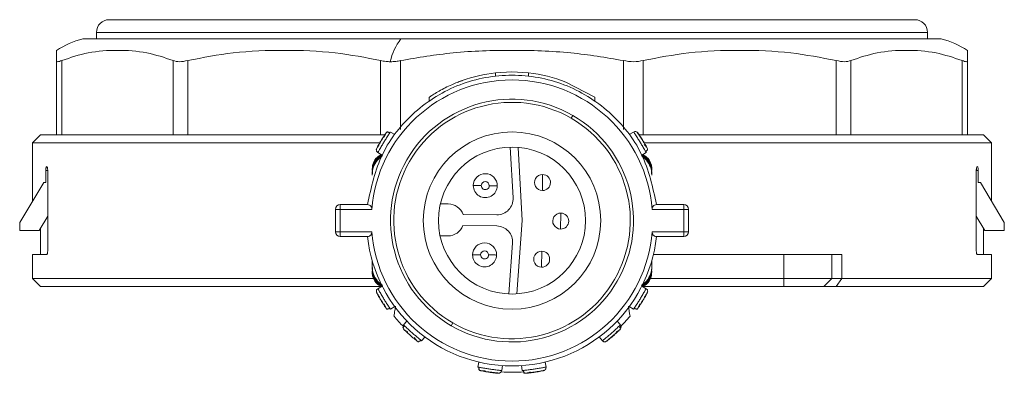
# Model space of a CAD drawing. Header units: millimetres. Extents: x -456 to 1926, y -70 to 431.
# Tile 1 of 44: x -456 to -395, y 155 to 177. Entities that reach past the tile are written whole.
import ezdxf

# ---------------------------------------------------------------- set-up
doc = ezdxf.new("R2010")
doc.units = ezdxf.units.MM
doc.linetypes.add('SLD-Solid', pattern=[0])

msp = doc.modelspace()

# ---------------------------------------------------------------- linework, layer by layer
at = {"color": 7, "linetype": 'SLD-Solid', "lineweight": 18}
for p, q in [((-450.666, 177.16), (-400.266, 177.16)), ((-451.466, 176.36), (-399.466, 176.36)), ((-451.466, 175.96), (-451.466, 176.36)), ((-399.466, 175.96), (-399.466, 176.36)), ((-452.315, 175.96), (-432.415, 175.96)), ((-432.415, 175.96), (-398.618, 175.96)), ((-453.966, 169.96), (-453.966, 174.6)), ((-453.632, 169.96), (-453.632, 174.6)), ((-446.665, 169.96), (-446.665, 174.6)), ((-445.75, 169.96), (-445.75, 174.6)), ((-433.683, 169.96), (-433.683, 174.6)), ((-432.433, 170.283), (-432.433, 174.6)), ((-418.5, 170.283), (-418.5, 174.6)), ((-417.25, 169.96), (-417.25, 174.6)), ((-405.183, 169.96), (-405.183, 174.6)), ((-404.268, 169.96), (-404.268, 174.6)), ((-397.301, 169.96), (-397.301, 174.6)), ((-396.966, 169.96), (-396.966, 174.6)), ((-426.502, 173.827), (-425.467, 173.885)), ((-426.502, 173.626), (-426.502, 173.827)), ((-425.467, 173.885), (-424.432, 173.827)), ((-424.432, 173.626), (-424.432, 173.827)), ((-422.092, 173.251), (-420.292, 172.312)), ((-430.651, 172.064), (-430.651, 172.306)), ((-420.292, 172.07), (-420.292, 172.312)), ((-421.666, 171.167), (-421.766, 170.993)), ((-432.807, 169.963), (-433.076, 170.127)), ((-417.857, 170.127), (-418.126, 169.963)), ((-417.647, 170.126), (-417.649, 170.128)), ((-454.966, 169.96), (-455.466, 169.46)), ((-455.466, 169.46), (-433.723, 169.46)), ((-455.466, 168.16), (-455.466, 169.46)), ((-433.449, 169.96), (-454.966, 169.96)), ((-395.966, 169.96), (-417.522, 169.96)), ((-417.168, 169.46), (-395.466, 169.46)), ((-395.966, 169.96), (-395.466, 169.46)), ((-395.466, 168.16), (-395.466, 169.46)), ((-433.953, 169.036), (-433.954, 169.034)), ((-433.859, 168.848), (-433.591, 168.684)), ((-425.401, 165.999), (-425.574, 169.184)), ((-425.073, 169.168), (-424.822, 164.578)), ((-417.342, 168.684), (-417.073, 168.848)), ((-433.575, 168.654), (-433.888, 168.369)), ((-417.049, 168.375), (-417.358, 168.654)), ((-455.466, 168.16), (-455.466, 165.793)), ((-454.638, 167.71), (-454.638, 166.96)), ((-454.514, 167.71), (-454.638, 167.71)), ((-454.514, 162.71), (-454.514, 167.71)), ((-434.216, 167.799), (-434.216, 167.725)), ((-434.216, 167.615), (-434.216, 167.541)), ((-416.716, 167.799), (-416.716, 167.725)), ((-416.716, 167.615), (-416.716, 167.541)), ((-396.419, 162.71), (-396.419, 167.71)), ((-396.295, 167.71), (-396.419, 167.71)), ((-396.295, 167.71), (-396.295, 166.96)), ((-395.466, 165.793), (-395.466, 168.16)), ((-454.766, 166.96), (-456.266, 164.46)), ((-454.638, 166.96), (-454.766, 166.96)), ((-434.216, 167.43), (-434.216, 167.541)), ((-423.564, 166.465), (-423.554, 167.465)), ((-416.716, 167.541), (-416.716, 167.43)), ((-396.166, 166.96), (-396.295, 166.96)), ((-394.666, 164.46), (-396.166, 166.96)), ((-436.511, 165.285), (-436.211, 165.285)), ((-436.511, 165.285), (-436.511, 163.885)), ((-436.211, 165.285), (-436.211, 165.585)), ((-436.211, 165.585), (-434.511, 165.585)), ((-436.211, 165.285), (-434.239, 165.285)), ((-436.211, 165.285), (-436.211, 163.885)), ((-429.946, 165.632), (-429.456, 165.627)), ((-416.694, 165.285), (-414.722, 165.285)), ((-416.422, 165.585), (-414.722, 165.585)), ((-414.722, 165.585), (-414.722, 165.285)), ((-414.722, 163.885), (-414.722, 165.285)), ((-414.722, 165.285), (-414.422, 165.285)), ((-414.422, 163.885), (-414.422, 165.285)), ((-455.05, 163.96), (-454.514, 164.854)), ((-428.526, 164.967), (-426.41, 164.945)), ((-424.822, 164.578), (-425.169, 159.994)), ((-422.422, 164.053), (-422.411, 165.053)), ((-396.419, 164.854), (-395.882, 163.96)), ((-456.266, 163.96), (-456.266, 164.46)), ((-455.05, 163.96), (-456.266, 163.96)), ((-454.966, 164.1), (-454.966, 162.46)), ((-436.211, 163.885), (-436.511, 163.885)), ((-436.211, 163.585), (-436.211, 163.885)), ((-434.239, 163.885), (-436.211, 163.885)), ((-426.417, 164.245), (-428.533, 164.267)), ((-414.722, 163.885), (-416.694, 163.885)), ((-414.722, 163.885), (-414.722, 163.585)), ((-414.422, 163.885), (-414.722, 163.885)), ((-395.966, 162.46), (-395.966, 164.1)), ((-394.666, 163.96), (-395.882, 163.96)), ((-394.666, 163.96), (-394.666, 164.46)), ((-434.511, 163.585), (-436.211, 163.585)), ((-429.477, 163.627), (-429.967, 163.632)), ((-414.722, 163.585), (-416.422, 163.585)), ((-425.671, 159.989), (-425.43, 163.169)), ((-423.615, 161.665), (-423.604, 162.665)), ((-455.466, 162.46), (-455.466, 160.96)), ((-455.466, 162.46), (-454.577, 162.46)), ((-434.216, 161.74), (-434.216, 162.085)), ((-416.716, 161.74), (-416.716, 162.085)), ((-416.716, 162.085), (-416.716, 161.629)), ((-408.466, 162.46), (-416.618, 162.46)), ((-408.466, 160.96), (-408.466, 162.46)), ((-408.466, 162.46), (-405.466, 162.46)), ((-405.466, 160.96), (-405.466, 162.46)), ((-405.466, 162.46), (-404.841, 162.46)), ((-404.841, 160.96), (-404.841, 162.46)), ((-396.356, 162.46), (-395.466, 162.46)), ((-395.466, 160.96), (-395.466, 162.46)), ((-434.216, 161.629), (-434.216, 161.74)), ((-434.216, 161.555), (-434.216, 161.629)), ((-434.216, 161.37), (-434.216, 161.444)), ((-416.716, 161.555), (-416.716, 161.629)), ((-416.716, 161.37), (-416.716, 161.444)), ((-455.466, 160.96), (-454.966, 160.46)), ((-434.155, 160.96), (-455.466, 160.96)), ((-433.884, 160.794), (-433.575, 160.516)), ((-417.358, 160.515), (-417.045, 160.8)), ((-408.466, 160.96), (-416.801, 160.96)), ((-408.466, 160.46), (-408.466, 160.96)), ((-405.466, 160.96), (-408.466, 160.96)), ((-405.966, 160.46), (-405.466, 160.96)), ((-405.185, 160.46), (-404.841, 160.96)), ((-395.466, 160.96), (-404.841, 160.96)), ((-395.966, 160.46), (-395.466, 160.96)), ((-433.68, 160.46), (-454.966, 160.46)), ((-433.591, 160.486), (-433.859, 160.321)), ((-417.073, 160.321), (-417.342, 160.486)), ((-408.466, 160.46), (-417.276, 160.46)), ((-405.966, 160.46), (-408.466, 160.46)), ((-395.966, 160.46), (-405.185, 160.46)), ((-416.98, 160.133), (-416.979, 160.135)), ((-433.076, 159.042), (-432.807, 159.207)), ((-418.126, 159.207), (-417.857, 159.042)), ((-432.037, 158.288), (-432.245, 158.053)), ((-429.266, 158.003), (-429.166, 158.176)), ((-418.687, 158.054), (-418.895, 158.289)), ((-431.122, 157.059), (-430.913, 157.295)), ((-420.019, 157.296), (-419.81, 157.06)), ((-431.396, 157.035), (-431.329, 157.001)), ((-427.549, 155.726), (-427.595, 155.415)), ((-426.112, 155.193), (-426.065, 155.505)), ((-424.868, 155.505), (-424.821, 155.193)), ((-423.338, 155.415), (-423.384, 155.726)), ((-426.248, 155.033), (-426.246, 155.033)), ((-423.421, 155.222), (-423.419, 155.223))]:
    msp.add_line(p, q, dxfattribs=at)
at = {"color": 7, "linetype": 'SLD-Solid', "lineweight": 18, "flags": 128}
for points in [[(-427.387, 166.772), (-427.484, 166.773), (-427.578, 166.774), (-427.664, 166.775), (-427.74, 166.776), (-427.802, 166.777), (-427.849, 166.777), (-427.877, 166.777), (-427.887, 166.777)], [(-426.887, 166.767), (-426.789, 166.766), (-426.695, 166.765), (-426.609, 166.764), (-426.533, 166.763), (-426.471, 166.763), (-426.425, 166.762), (-426.396, 166.762), (-426.387, 166.762)], [(-427.432, 162.438), (-427.53, 162.439), (-427.624, 162.44), (-427.71, 162.441), (-427.786, 162.442), (-427.848, 162.443), (-427.894, 162.443), (-427.923, 162.443), (-427.932, 162.444)], [(-426.932, 162.433), (-426.835, 162.432), (-426.741, 162.431), (-426.654, 162.43), (-426.579, 162.429), (-426.517, 162.429), (-426.47, 162.428), (-426.442, 162.428), (-426.432, 162.428)], [(-404.841, 160.96), (-404.982, 160.96), (-405.106, 160.96), (-405.214, 160.96), (-405.304, 160.96), (-405.374, 160.96), (-405.425, 160.96), (-405.456, 160.96), (-405.466, 160.96)], [(-405.185, 160.46), (-405.36, 160.46), (-405.516, 160.46), (-405.651, 160.46), (-405.763, 160.46), (-405.851, 160.46), (-405.915, 160.46), (-405.954, 160.46), (-405.966, 160.46)]]:
    msp.add_lwpolyline(points, dxfattribs=at)
at = {"color": 7, "linetype": 'SLD-Solid', "lineweight": 18}
for radius in [5.55, 4.6]:
    msp.add_circle((-425.466, 164.585), radius, dxfattribs=at)
for centre, radius, start, end in [((-450.666, 176.36), 0.8, 90, 180), ((-400.266, 176.36), 0.8, 0, 90), ((-450.757, 170.144), 6.021, 104.99279, 122.19909), ((-429.654, 173.807), 3.501, 142.05821, 168.11755), ((-400.176, 170.144), 6.021, 57.77715, 75.00721), ((-425.466, 164.585), 9.3, 96.39201, 109.56516), ((-425.466, 164.585), 9.3, 68.72386, 83.6126), ((-425.466, 164.585), 8.8, 4.56248, 175.43752), ((-425.466, 164.585), 7.6, 60, 240), ((-425.466, 164.585), 7.4, 60, 240), ((-425.466, 164.585), 7.6, 240, 60), ((-425.466, 164.585), 7.4, 240, 60), ((-427.137, 166.77), 0.75, 359.3969, 179.3969), ((-427.137, 166.77), 0.25, 359.3969, 179.3969), ((-423.559, 166.965), 0.5, 89.3969, 269.3969), ((-423.559, 166.965), 0.5, 269.3969, 89.3969), ((-427.137, 166.77), 0.75, 179.3969, 359.3969), ((-427.137, 166.77), 0.25, 179.3969, 359.3969), ((-426.399, 165.945), 1, 269.3969, 3.12517), ((-436.211, 165.285), 0.3, 90, 180), ((-429.466, 164.627), 1, 19.88422, 89.3969), ((-414.722, 165.285), 0.3, 0, 90), ((-422.417, 164.553), 0.5, 89.3969, 269.3969), ((-422.417, 164.553), 0.5, 269.3969, 89.3969), ((-436.211, 163.885), 0.3, 180, 270), ((-425.466, 164.585), 8.8, 184.56251, 355.43749), ((-429.466, 164.627), 1, 269.3969, 338.90959), ((-426.428, 163.245), 1, 355.66864, 89.3969), ((-414.722, 163.885), 0.3, 270, 0), ((-425.466, 164.585), 9.1, 186.30905, 353.69095), ((-427.182, 162.436), 0.75, 359.3969, 179.3969), ((-427.182, 162.436), 0.25, 359.3969, 179.3969), ((-423.61, 162.165), 0.5, 89.3969, 269.3969), ((-423.61, 162.165), 0.5, 269.3969, 89.3969), ((-427.182, 162.436), 0.75, 179.3969, 359.3969), ((-427.182, 162.436), 0.25, 179.3969, 359.3969), ((-425.466, 164.585), 9.5, 219.00163, 224.3131), ((-425.466, 164.585), 9.5, 315.05279, 320.99837), ((-425.466, 164.585), 9.5, 265.98185, 274.544)]:
    msp.add_arc(centre, radius, start, end, dxfattribs=at)
for points, knots in [([(-453.966, 174.6), (-453.966, 174.778), (-453.966, 175.154), (-453.966, 175.291), (-453.966, 175.238), (-453.966, 175.238)], [0, 0, 0, 0, 0.472383, 0.999103, 1, 1, 1, 1]), ([(-446.665, 174.6), (-447.21, 174.784), (-448.362, 175.174), (-450.147, 175.272), (-451.933, 175.174), (-453.086, 174.785), (-453.632, 174.6)], [0, 0, 0, 0, 0.236422, 0.499664, 0.763434, 1, 1, 1, 1]), ([(-433.683, 174.6), (-434.627, 174.784), (-436.622, 175.174), (-439.714, 175.272), (-442.807, 175.174), (-444.805, 174.785), (-445.75, 174.6)], [0, 0, 0, 0, 0.236407, 0.499638, 0.763417, 1, 1, 1, 1]), ([(-418.5, 174.6), (-419.591, 174.785), (-421.896, 175.174), (-425.467, 175.272), (-429.038, 175.174), (-431.342, 174.785), (-432.433, 174.6)], [0, 0, 0, 0, 0.236595, 0.500157, 0.763328, 1, 1, 1, 1]), ([(-405.183, 174.6), (-406.127, 174.784), (-408.123, 175.174), (-411.216, 175.272), (-414.309, 175.174), (-416.306, 174.784), (-417.25, 174.6)], [0, 0, 0, 0, 0.236426, 0.49999, 0.763559, 1, 1, 1, 1]), ([(-397.301, 174.6), (-397.846, 174.784), (-398.999, 175.174), (-400.784, 175.272), (-402.57, 175.174), (-403.723, 174.784), (-404.268, 174.6)], [0, 0, 0, 0, 0.236379, 0.499917, 0.763509, 1, 1, 1, 1]), ([(-396.966, 175.238), (-396.966, 175.218), (-396.966, 175.181), (-396.966, 174.787), (-396.966, 174.6)], [0, 0, 0, 0, 0.526629, 1, 1, 1, 1]), ([(-433.683, 174.6), (-433.574, 174.577), (-433.382, 174.536), (-433.171, 174.531), (-433.08, 174.528)], [0, 0, 0, 0, 0.570321, 1, 1, 1, 1]), ([(-433.08, 174.528), (-432.962, 174.532), (-432.747, 174.539), (-432.531, 174.581), (-432.433, 174.6)], [0, 0, 0, 0, 0.5494201, 1, 1, 1, 1]), ([(-430.651, 172.306), (-430.647, 172.308), (-430.639, 172.314), (-430.554, 172.37), (-430.362, 172.494), (-430.032, 172.691), (-429.641, 172.899), (-429.238, 173.089), (-428.94, 173.213), (-428.759, 173.283), (-428.659, 173.32), (-428.593, 173.344), (-428.585, 173.346), (-428.581, 173.348)], [0, 0, 0, 0, 0.060058, 0.121373, 0.242824, 0.369606, 0.499838, 0.629592, 0.754948, 0.816741, 0.877799, 0.939002, 1, 1, 1, 1]), ([(-433.931, 169.113), (-433.927, 169.121), (-433.919, 169.136), (-433.857, 169.25), (-433.765, 169.412), (-433.653, 169.601), (-433.535, 169.788), (-433.433, 169.943), (-433.359, 170.05), (-433.349, 170.064), (-433.344, 170.071)], [0, 0, 0, 0, 0.123327, 0.248039, 0.373729, 0.500052, 0.626334, 0.751958, 0.876621, 1, 1, 1, 1]), ([(-433.859, 168.848), (-433.856, 168.856), (-433.849, 168.867), (-433.806, 168.944), (-433.754, 169.036), (-433.686, 169.153), (-433.596, 169.306), (-433.482, 169.497), (-433.364, 169.685), (-433.268, 169.835), (-433.195, 169.948), (-433.139, 170.032), (-433.118, 170.065), (-433.109, 170.077)], [0, 0, 0, 0, 0.123193, 0.19963, 0.285796, 0.371935, 0.448355, 0.571553, 0.694747, 0.771169, 0.857312, 0.943534, 1, 1, 1, 1]), ([(-433.37, 170.034), (-433.372, 170.03), (-433.378, 170.02), (-433.397, 169.973), (-433.423, 169.901), (-433.446, 169.833), (-433.458, 169.798)], [0, 0, 0, 0, 0.227906, 0.471042, 0.728935, 1, 1, 1, 1]), ([(-433.344, 170.071), (-433.328, 170.092), (-433.307, 170.119), (-433.275, 170.131), (-433.267, 170.134)], [0, 0, 0, 0, 0.744589, 1, 1, 1, 1]), ([(-433.235, 170.118), (-433.237, 170.126), (-433.241, 170.145), (-433.258, 170.14), (-433.268, 170.136)], [0, 0, 0, 0, 0.443444, 1, 1, 1, 1]), ([(-433.098, 170.073), (-433.108, 170.08), (-433.13, 170.093), (-433.167, 170.106), (-433.206, 170.113), (-433.233, 170.111), (-433.247, 170.11)], [0, 0, 0, 0, 0.232664, 0.479578, 0.736996, 1, 1, 1, 1]), ([(-433.109, 170.077), (-433.106, 170.082), (-433.082, 170.119), (-433.078, 170.123), (-433.076, 170.127)], [0, 0, 0, 0, 0.139679, 1, 1, 1, 1]), ([(-417.857, 170.127), (-417.853, 170.121), (-417.845, 170.11), (-417.796, 170.037), (-417.738, 169.949), (-417.665, 169.835), (-417.569, 169.685), (-417.451, 169.497), (-417.337, 169.306), (-417.246, 169.153), (-417.179, 169.036), (-417.129, 168.948), (-417.11, 168.915), (-417.103, 168.901)], [0, 0, 0, 0, 0.123193, 0.19963, 0.285796, 0.371935, 0.448355, 0.571553, 0.694747, 0.771169, 0.857312, 0.943534, 1, 1, 1, 1]), ([(-417.377, 169.724), (-417.393, 169.75), (-417.441, 169.826), (-417.516, 169.938), (-417.589, 170.044), (-417.638, 170.114), (-417.645, 170.123), (-417.649, 170.128)], [0, 0, 0, 0, 0.108658, 0.332006, 0.554933, 0.777468, 1, 1, 1, 1]), ([(-417.589, 170.071), (-417.584, 170.064), (-417.574, 170.05), (-417.5, 169.943), (-417.398, 169.788), (-417.28, 169.601), (-417.167, 169.412), (-417.076, 169.25), (-417.014, 169.136), (-417.006, 169.121), (-417.002, 169.113)], [0, 0, 0, 0, 0.123327, 0.248039, 0.373729, 0.500052, 0.626334, 0.751958, 0.876621, 1, 1, 1, 1]), ([(-433.719, 169.459), (-433.734, 169.434), (-433.78, 169.356), (-433.845, 169.239), (-433.907, 169.126), (-433.947, 169.05), (-433.952, 169.039), (-433.954, 169.034)], [0, 0, 0, 0, 0.108658, 0.332006, 0.554933, 0.777468, 1, 1, 1, 1]), ([(-433.397, 169.97), (-433.423, 169.93), (-433.477, 169.851), (-433.573, 169.7), (-433.657, 169.564), (-433.703, 169.486), (-433.719, 169.459)], [0, 0, 0, 0, 0.283378, 0.567938, 0.853248, 1, 1, 1, 1]), ([(-417.068, 169.206), (-417.091, 169.248), (-417.138, 169.331), (-417.228, 169.486), (-417.311, 169.622), (-417.36, 169.698), (-417.377, 169.724)], [0, 0, 0, 0, 0.283378, 0.567938, 0.853248, 1, 1, 1, 1]), ([(-417.023, 169.153), (-417.026, 169.157), (-417.032, 169.167), (-417.066, 169.205), (-417.118, 169.261), (-417.168, 169.312), (-417.194, 169.339)], [0, 0, 0, 0, 0.227906, 0.471042, 0.728935, 1, 1, 1, 1]), ([(-417.112, 168.893), (-417.101, 168.899), (-417.079, 168.912), (-417.051, 168.939), (-417.027, 168.971), (-417.017, 168.996), (-417.011, 169.009)], [0, 0, 0, 0, 0.232664, 0.479578, 0.736996, 1, 1, 1, 1]), ([(-417.103, 168.901), (-417.1, 168.896), (-417.078, 168.858), (-417.076, 168.853), (-417.073, 168.848)], [0, 0, 0, 0, 0.139679, 1, 1, 1, 1]), ([(-417.01, 168.995), (-417.001, 168.993), (-416.982, 168.988), (-416.98, 169.006), (-416.978, 169.016)], [0, 0, 0, 0, 0.4434447, 1, 1, 1, 1]), ([(-417.002, 169.113), (-416.991, 169.09), (-416.976, 169.058), (-416.98, 169.024), (-416.981, 169.016)], [0, 0, 0, 0, 0.7445897, 1, 1, 1, 1]), ([(-434.216, 167.799), (-434.2, 167.938), (-434.167, 168.21), (-433.948, 168.542), (-433.738, 168.664), (-433.646, 168.717)], [0, 0, 0, 0, 0.365361, 0.718401, 1, 1, 1, 1]), ([(-433.625, 168.705), (-433.715, 168.652), (-433.933, 168.523), (-434.169, 168.172), (-434.201, 167.874), (-434.216, 167.725)], [0, 0, 0, 0, 0.25938, 0.62929, 1, 1, 1, 1]), ([(-433.601, 168.69), (-433.701, 168.624), (-433.928, 168.472), (-434.163, 168.086), (-434.198, 167.774), (-434.216, 167.615)], [0, 0, 0, 0, 0.27551, 0.63061, 1, 1, 1, 1]), ([(-433.588, 168.676), (-433.694, 168.6), (-433.931, 168.43), (-434.165, 168.022), (-434.199, 167.701), (-434.216, 167.541)], [0, 0, 0, 0, 0.287855, 0.643345, 1, 1, 1, 1]), ([(-433.888, 168.369), (-433.981, 168.23), (-434.171, 167.945), (-434.201, 167.604), (-434.216, 167.43)], [0, 0, 0, 0, 0.489594, 1, 1, 1, 1]), ([(-416.716, 167.541), (-416.734, 167.701), (-416.768, 168.022), (-417.002, 168.43), (-417.239, 168.6), (-417.345, 168.676)], [0, 0, 0, 0, 0.356662, 0.712158, 1, 1, 1, 1]), ([(-416.716, 167.615), (-416.735, 167.774), (-416.77, 168.086), (-417.005, 168.472), (-417.232, 168.624), (-417.332, 168.69)], [0, 0, 0, 0, 0.369379, 0.724507, 1, 1, 1, 1]), ([(-416.716, 167.725), (-416.732, 167.874), (-416.764, 168.172), (-416.999, 168.523), (-417.218, 168.652), (-417.308, 168.705)], [0, 0, 0, 0, 0.370547, 0.740637, 1, 1, 1, 1]), ([(-417.287, 168.717), (-417.194, 168.664), (-416.984, 168.543), (-416.813, 168.269), (-416.729, 168.009), (-416.721, 167.87), (-416.716, 167.799)], [0, 0, 0, 0, 0.2810875, 0.6334199, 0.8151042, 1, 1, 1, 1]), ([(-416.716, 167.43), (-416.732, 167.605), (-416.763, 167.949), (-416.955, 168.235), (-417.049, 168.375)], [0, 0, 0, 0, 0.510429, 1, 1, 1, 1]), ([(-454.638, 167.71), (-454.638, 167.737), (-454.636, 167.792), (-454.627, 167.866), (-454.612, 167.922), (-454.594, 167.955), (-454.582, 167.958), (-454.577, 167.96)], [0, 0, 0, 0, 0.2071539, 0.4142217, 0.6237491, 0.8388059, 1, 1, 1, 1]), ([(-454.577, 167.96), (-454.57, 167.957), (-454.556, 167.951), (-454.536, 167.906), (-454.522, 167.84), (-454.515, 167.77), (-454.514, 167.726), (-454.514, 167.71)], [0, 0, 0, 0, 0.223211, 0.446521, 0.666732, 0.88035, 1, 1, 1, 1]), ([(-396.419, 167.71), (-396.418, 167.737), (-396.417, 167.792), (-396.406, 167.866), (-396.391, 167.922), (-396.373, 167.955), (-396.361, 167.958), (-396.356, 167.96)], [0, 0, 0, 0, 0.206401, 0.412699, 0.621928, 0.837443, 1, 1, 1, 1]), ([(-396.356, 167.96), (-396.349, 167.957), (-396.334, 167.951), (-396.316, 167.906), (-396.302, 167.84), (-396.295, 167.77), (-396.295, 167.726), (-396.295, 167.71)], [0, 0, 0, 0, 0.222814, 0.445745, 0.66525, 0.878587, 1, 1, 1, 1]), ([(-434.511, 165.585), (-434.47, 165.58), (-434.394, 165.571), (-434.313, 165.51), (-434.27, 165.447), (-434.249, 165.396), (-434.237, 165.341), (-434.238, 165.303), (-434.239, 165.285)], [0, 0, 0, 0, 0.312972, 0.575647, 0.691755, 0.800836, 0.901278, 1, 1, 1, 1]), ([(-416.694, 165.285), (-416.695, 165.303), (-416.696, 165.341), (-416.684, 165.396), (-416.663, 165.448), (-416.619, 165.511), (-416.539, 165.571), (-416.463, 165.58), (-416.422, 165.585)], [0, 0, 0, 0, 0.099778, 0.201327, 0.310031, 0.425806, 0.688171, 1, 1, 1, 1]), ([(-434.239, 163.885), (-434.238, 163.866), (-434.237, 163.829), (-434.248, 163.775), (-434.27, 163.723), (-434.314, 163.659), (-434.394, 163.598), (-434.47, 163.589), (-434.511, 163.585)], [0, 0, 0, 0, 0.097753, 0.197421, 0.308109, 0.425907, 0.688339, 1, 1, 1, 1]), ([(-416.422, 163.585), (-416.463, 163.59), (-416.539, 163.598), (-416.619, 163.659), (-416.663, 163.723), (-416.684, 163.775), (-416.696, 163.829), (-416.695, 163.866), (-416.694, 163.885)], [0, 0, 0, 0, 0.312144, 0.57468, 0.692214, 0.802718, 0.902281, 1, 1, 1, 1]), ([(-454.514, 162.71), (-454.514, 162.682), (-454.516, 162.627), (-454.526, 162.554), (-454.542, 162.497), (-454.56, 162.465), (-454.572, 162.461), (-454.577, 162.46)], [0, 0, 0, 0, 0.206401, 0.412699, 0.621928, 0.837443, 1, 1, 1, 1]), ([(-396.356, 162.46), (-396.363, 162.463), (-396.377, 162.468), (-396.397, 162.514), (-396.411, 162.58), (-396.418, 162.65), (-396.419, 162.694), (-396.419, 162.71)], [0, 0, 0, 0, 0.223211, 0.446521, 0.666732, 0.88035, 1, 1, 1, 1]), ([(-434.216, 161.74), (-434.201, 161.564), (-434.17, 161.221), (-433.978, 160.935), (-433.884, 160.794)], [0, 0, 0, 0, 0.510317, 1, 1, 1, 1]), ([(-434.216, 161.629), (-434.199, 161.468), (-434.165, 161.148), (-433.931, 160.739), (-433.694, 160.569), (-433.588, 160.494)], [0, 0, 0, 0, 0.356662, 0.712158, 1, 1, 1, 1]), ([(-434.216, 161.555), (-434.198, 161.396), (-434.163, 161.083), (-433.921, 160.689), (-433.684, 160.532), (-433.575, 160.46)], [0, 0, 0, 0, 0.360353, 0.706802, 1, 1, 1, 1]), ([(-434.216, 161.444), (-434.201, 161.295), (-434.169, 160.998), (-433.933, 160.646), (-433.715, 160.518), (-433.625, 160.465)], [0, 0, 0, 0, 0.370547, 0.740637, 1, 1, 1, 1]), ([(-417.345, 160.494), (-417.239, 160.569), (-417.002, 160.739), (-416.768, 161.148), (-416.734, 161.468), (-416.716, 161.629)], [0, 0, 0, 0, 0.287855, 0.643345, 1, 1, 1, 1]), ([(-417.332, 160.479), (-417.232, 160.546), (-417.005, 160.698), (-416.77, 161.083), (-416.735, 161.396), (-416.716, 161.555)], [0, 0, 0, 0, 0.27551, 0.63061, 1, 1, 1, 1]), ([(-417.308, 160.465), (-417.218, 160.518), (-417, 160.646), (-416.764, 160.998), (-416.732, 161.295), (-416.716, 161.444)], [0, 0, 0, 0, 0.25938, 0.62929, 1, 1, 1, 1]), ([(-417.045, 160.8), (-416.952, 160.94), (-416.762, 161.225), (-416.732, 161.566), (-416.716, 161.74)], [0, 0, 0, 0, 0.489706, 1, 1, 1, 1]), ([(-433.657, 160.46), (-433.746, 160.511), (-433.952, 160.631), (-434.12, 160.9), (-434.204, 161.161), (-434.212, 161.3), (-434.216, 161.37)], [0, 0, 0, 0, 0.272436, 0.629008, 0.812879, 1, 1, 1, 1]), ([(-416.716, 161.37), (-416.733, 161.232), (-416.766, 160.96), (-416.982, 160.631), (-417.187, 160.511), (-417.276, 160.46)], [0, 0, 0, 0, 0.369771, 0.727071, 1, 1, 1, 1]), ([(-433.953, 160.135), (-433.953, 160.158), (-433.953, 160.206), (-433.919, 160.275), (-433.879, 160.306), (-433.859, 160.321)], [0, 0, 0, 0, 0.311559, 0.65578, 1, 1, 1, 1]), ([(-433.109, 159.092), (-433.118, 159.105), (-433.139, 159.137), (-433.195, 159.222), (-433.268, 159.334), (-433.364, 159.485), (-433.482, 159.673), (-433.596, 159.864), (-433.686, 160.017), (-433.754, 160.134), (-433.806, 160.226), (-433.849, 160.302), (-433.856, 160.314), (-433.859, 160.321)], [0, 0, 0, 0, 0.056465, 0.142687, 0.228831, 0.305254, 0.428447, 0.551647, 0.628067, 0.714206, 0.800371, 0.876807, 1, 1, 1, 1]), ([(-417.073, 160.321), (-417.077, 160.314), (-417.084, 160.302), (-417.126, 160.226), (-417.179, 160.134), (-417.246, 160.017), (-417.337, 159.864), (-417.451, 159.673), (-417.569, 159.485), (-417.665, 159.334), (-417.738, 159.222), (-417.793, 159.137), (-417.815, 159.105), (-417.823, 159.092)], [0, 0, 0, 0, 0.123193, 0.19963, 0.285796, 0.371935, 0.448355, 0.571553, 0.694747, 0.771169, 0.857312, 0.943534, 1, 1, 1, 1]), ([(-433.954, 160.135), (-433.952, 160.13), (-433.947, 160.12), (-433.907, 160.044), (-433.845, 159.931), (-433.78, 159.814), (-433.734, 159.736), (-433.719, 159.71)], [0, 0, 0, 0, 0.222533, 0.445068, 0.667996, 0.891345, 1, 1, 1, 1]), ([(-433.344, 159.098), (-433.349, 159.105), (-433.359, 159.119), (-433.433, 159.227), (-433.535, 159.382), (-433.653, 159.568), (-433.765, 159.758), (-433.857, 159.919), (-433.919, 160.034), (-433.927, 160.049), (-433.931, 160.056)], [0, 0, 0, 0, 0.123378, 0.248041, 0.373662, 0.49995, 0.626272, 0.751963, 0.876674, 1, 1, 1, 1]), ([(-433.719, 159.71), (-433.703, 159.684), (-433.657, 159.605), (-433.573, 159.47), (-433.477, 159.319), (-433.423, 159.239), (-433.397, 159.2)], [0, 0, 0, 0, 0.146755, 0.432065, 0.716623, 1, 1, 1, 1]), ([(-417.002, 160.056), (-417.006, 160.049), (-417.014, 160.034), (-417.076, 159.919), (-417.167, 159.758), (-417.28, 159.568), (-417.398, 159.382), (-417.5, 159.227), (-417.574, 159.119), (-417.584, 159.105), (-417.589, 159.098)], [0, 0, 0, 0, 0.123327, 0.248039, 0.373729, 0.500052, 0.626334, 0.751958, 0.876621, 1, 1, 1, 1]), ([(-417.536, 159.2), (-417.509, 159.239), (-417.456, 159.319), (-417.359, 159.47), (-417.276, 159.605), (-417.23, 159.684), (-417.214, 159.71)], [0, 0, 0, 0, 0.283378, 0.567938, 0.853248, 1, 1, 1, 1]), ([(-417.214, 159.71), (-417.199, 159.736), (-417.153, 159.814), (-417.088, 159.931), (-417.026, 160.044), (-416.986, 160.12), (-416.981, 160.13), (-416.979, 160.135)], [0, 0, 0, 0, 0.108658, 0.332006, 0.554933, 0.777468, 1, 1, 1, 1]), ([(-433.458, 159.372), (-433.446, 159.337), (-433.423, 159.269), (-433.397, 159.197), (-433.378, 159.15), (-433.372, 159.14), (-433.37, 159.135)], [0, 0, 0, 0, 0.271066, 0.528959, 0.772095, 1, 1, 1, 1]), ([(-433.344, 159.098), (-433.328, 159.078), (-433.307, 159.051), (-433.275, 159.039), (-433.268, 159.036)], [0, 0, 0, 0, 0.751955, 1, 1, 1, 1]), ([(-433.269, 159.034), (-433.259, 159.03), (-433.242, 159.025), (-433.238, 159.044), (-433.236, 159.052)], [0, 0, 0, 0, 0.553128, 1, 1, 1, 1]), ([(-433.247, 159.06), (-433.233, 159.059), (-433.206, 159.056), (-433.167, 159.063), (-433.13, 159.076), (-433.108, 159.09), (-433.098, 159.096)], [0, 0, 0, 0, 0.2630041, 0.5204217, 0.7673362, 1, 1, 1, 1]), ([(-433.076, 159.042), (-433.078, 159.046), (-433.082, 159.051), (-433.106, 159.087), (-433.109, 159.092)], [0, 0, 0, 0, 0.860318, 1, 1, 1, 1]), ([(-432.849, 158.606), (-432.831, 158.722), (-432.8, 158.925), (-432.768, 159.13), (-432.754, 159.218)], [0, 0, 0, 0, 0.569214, 1, 1, 1, 1]), ([(-418.179, 159.218), (-418.162, 159.105), (-418.13, 158.9), (-418.098, 158.697), (-418.084, 158.606)], [0, 0, 0, 0, 0.550612, 1, 1, 1, 1]), ([(-417.823, 159.092), (-417.827, 159.087), (-417.851, 159.051), (-417.854, 159.046), (-417.857, 159.042)], [0, 0, 0, 0, 0.139679, 1, 1, 1, 1]), ([(-417.835, 159.096), (-417.825, 159.09), (-417.803, 159.076), (-417.766, 159.063), (-417.726, 159.056), (-417.7, 159.059), (-417.686, 159.06)], [0, 0, 0, 0, 0.232664, 0.479578, 0.736996, 1, 1, 1, 1]), ([(-417.697, 159.052), (-417.696, 159.044), (-417.692, 159.024), (-417.674, 159.03), (-417.665, 159.033)], [0, 0, 0, 0, 0.443445, 1, 1, 1, 1]), ([(-417.589, 159.098), (-417.605, 159.078), (-417.626, 159.051), (-417.658, 159.039), (-417.666, 159.036)], [0, 0, 0, 0, 0.744589, 1, 1, 1, 1]), ([(-417.563, 159.135), (-417.56, 159.14), (-417.555, 159.15), (-417.536, 159.197), (-417.51, 159.269), (-417.487, 159.337), (-417.475, 159.372)], [0, 0, 0, 0, 0.227906, 0.471042, 0.728935, 1, 1, 1, 1]), ([(-432.265, 157.895), (-432.274, 157.895), (-432.293, 157.894), (-432.291, 157.876), (-432.289, 157.866)], [0, 0, 0, 0, 0.4456117, 1, 1, 1, 1]), ([(-432.264, 157.893), (-432.272, 157.893), (-432.291, 157.892), (-432.289, 157.875), (-432.288, 157.865)], [0, 0, 0, 0, 0.433464, 1, 1, 1, 1]), ([(-432.236, 157.778), (-432.254, 157.798), (-432.277, 157.824), (-432.283, 157.857), (-432.284, 157.865)], [0, 0, 0, 0, 0.745339, 1, 1, 1, 1]), ([(-432.198, 158.023), (-432.206, 158.014), (-432.223, 157.995), (-432.242, 157.961), (-432.255, 157.926), (-432.257, 157.903), (-432.258, 157.892)], [0, 0, 0, 0, 0.248178, 0.511694, 0.786527, 1, 1, 1, 1]), ([(-432.195, 158.021), (-432.204, 158.012), (-432.221, 157.993), (-432.24, 157.959), (-432.254, 157.92), (-432.256, 157.894), (-432.257, 157.88)], [0, 0, 0, 0, 0.232511, 0.47939, 0.736872, 1, 1, 1, 1]), ([(-432.201, 158.01), (-432.206, 158.015), (-432.238, 158.045), (-432.242, 158.049), (-432.245, 158.053)], [0, 0, 0, 0, 0.1452008, 1, 1, 1, 1]), ([(-431.396, 157.035), (-431.402, 157.04), (-431.415, 157.049), (-431.517, 157.131), (-431.66, 157.249), (-431.827, 157.393), (-431.99, 157.541), (-432.125, 157.669), (-432.218, 157.76), (-432.23, 157.772), (-432.236, 157.778)], [0, 0, 0, 0, 0.1231666, 0.2479378, 0.3736502, 0.4999897, 0.6262864, 0.7519262, 0.8766052, 1, 1, 1, 1]), ([(-432.203, 157.746), (-432.199, 157.742), (-432.19, 157.735), (-432.147, 157.708), (-432.081, 157.669), (-432.017, 157.634), (-431.985, 157.616)], [0, 0, 0, 0, 0.227745, 0.47082, 0.728768, 1, 1, 1, 1]), ([(-431.166, 157.095), (-431.179, 157.105), (-431.21, 157.131), (-431.289, 157.196), (-431.391, 157.282), (-431.527, 157.398), (-431.695, 157.543), (-431.86, 157.692), (-431.991, 157.812), (-432.089, 157.904), (-432.162, 157.973), (-432.19, 158), (-432.201, 158.01)], [0, 0, 0, 0, 0.070164, 0.169634, 0.269982, 0.358966, 0.502273, 0.645746, 0.734686, 0.834905, 0.935321, 1, 1, 1, 1]), ([(-418.73, 158.012), (-418.741, 158.001), (-418.769, 157.974), (-418.843, 157.905), (-418.941, 157.813), (-419.072, 157.693), (-419.237, 157.544), (-419.405, 157.398), (-419.54, 157.283), (-419.644, 157.196), (-419.726, 157.128), (-419.793, 157.073), (-419.804, 157.065), (-419.81, 157.06)], [0, 0, 0, 0, 0.056465, 0.142687, 0.228831, 0.305254, 0.428447, 0.551647, 0.628067, 0.714206, 0.800371, 0.876807, 1, 1, 1, 1]), ([(-418.695, 157.779), (-418.701, 157.773), (-418.714, 157.761), (-418.807, 157.67), (-418.941, 157.542), (-419.105, 157.394), (-419.272, 157.25), (-419.415, 157.132), (-419.517, 157.051), (-419.53, 157.04), (-419.537, 157.035)], [0, 0, 0, 0, 0.123378, 0.248041, 0.373662, 0.49995, 0.626272, 0.751963, 0.876674, 1, 1, 1, 1]), ([(-419.233, 157.305), (-419.209, 157.324), (-419.14, 157.383), (-419.021, 157.489), (-418.89, 157.611), (-418.82, 157.677), (-418.786, 157.71)], [0, 0, 0, 0, 0.146755, 0.432065, 0.716623, 1, 1, 1, 1]), ([(-418.945, 157.62), (-418.913, 157.637), (-418.85, 157.672), (-418.783, 157.711), (-418.74, 157.737), (-418.732, 157.744), (-418.727, 157.748)], [0, 0, 0, 0, 0.271066, 0.528959, 0.772095, 1, 1, 1, 1]), ([(-418.674, 157.882), (-418.675, 157.896), (-418.678, 157.922), (-418.692, 157.96), (-418.711, 157.994), (-418.728, 158.013), (-418.736, 158.022)], [0, 0, 0, 0, 0.263004, 0.520422, 0.767336, 1, 1, 1, 1]), ([(-418.687, 158.054), (-418.69, 158.05), (-418.694, 158.046), (-418.726, 158.016), (-418.73, 158.012)], [0, 0, 0, 0, 0.860318, 1, 1, 1, 1]), ([(-418.695, 157.779), (-418.678, 157.799), (-418.655, 157.824), (-418.649, 157.857), (-418.648, 157.866)], [0, 0, 0, 0, 0.751955, 1, 1, 1, 1]), ([(-418.645, 157.865), (-418.643, 157.875), (-418.641, 157.893), (-418.66, 157.894), (-418.669, 157.894)], [0, 0, 0, 0, 0.553128, 1, 1, 1, 1]), ([(-431.577, 157.256), (-431.556, 157.227), (-431.515, 157.169), (-431.47, 157.11), (-431.44, 157.072), (-431.433, 157.065), (-431.429, 157.061)], [0, 0, 0, 0, 0.271217, 0.529163, 0.772251, 1, 1, 1, 1]), ([(-431.29, 157.025), (-431.277, 157.028), (-431.25, 157.033), (-431.214, 157.051), (-431.182, 157.074), (-431.165, 157.093), (-431.157, 157.103)], [0, 0, 0, 0, 0.263111, 0.520586, 0.76747, 1, 1, 1, 1]), ([(-431.122, 157.059), (-431.125, 157.062), (-431.129, 157.065), (-431.163, 157.092), (-431.166, 157.095)], [0, 0, 0, 0, 0.886327, 1, 1, 1, 1]), ([(-419.611, 156.999), (-419.606, 157.002), (-419.597, 157.009), (-419.529, 157.061), (-419.428, 157.141), (-419.325, 157.226), (-419.256, 157.285), (-419.233, 157.305)], [0, 0, 0, 0, 0.222533, 0.4450683, 0.6679955, 0.8913452, 1, 1, 1, 1]), ([(-431.329, 157), (-431.318, 156.998), (-431.294, 156.995), (-431.283, 157.008), (-431.288, 157.027), (-431.289, 157.029)], [0, 0, 0, 0, 0.457166, 0.936907, 1, 1, 1, 1]), ([(-419.611, 157), (-419.633, 156.996), (-419.681, 156.988), (-419.754, 157.009), (-419.791, 157.043), (-419.81, 157.06)], [0, 0, 0, 0, 0.3115593, 0.6557796, 1, 1, 1, 1]), ([(-427.536, 155.403), (-427.542, 155.404), (-427.585, 155.412), (-427.591, 155.414), (-427.595, 155.415)], [0, 0, 0, 0, 0.139679, 1, 1, 1, 1]), ([(-427.537, 155.415), (-427.539, 155.403), (-427.543, 155.378), (-427.54, 155.339), (-427.531, 155.3), (-427.519, 155.276), (-427.512, 155.264)], [0, 0, 0, 0, 0.232664, 0.479578, 0.736996, 1, 1, 1, 1]), ([(-427.524, 155.272), (-427.531, 155.267), (-427.547, 155.255), (-427.535, 155.242), (-427.529, 155.234)], [0, 0, 0, 0, 0.443445, 1, 1, 1, 1]), ([(-426.112, 155.193), (-426.12, 155.194), (-426.133, 155.195), (-426.22, 155.205), (-426.325, 155.217), (-426.459, 155.233), (-426.636, 155.257), (-426.856, 155.287), (-427.075, 155.322), (-427.251, 155.352), (-427.383, 155.375), (-427.483, 155.393), (-427.521, 155.4), (-427.536, 155.403)], [0, 0, 0, 0, 0.123193, 0.19963, 0.285796, 0.371935, 0.448355, 0.571553, 0.694747, 0.771169, 0.857312, 0.943534, 1, 1, 1, 1]), ([(-427.439, 155.19), (-427.464, 155.196), (-427.497, 155.205), (-427.52, 155.23), (-427.526, 155.237)], [0, 0, 0, 0, 0.74459, 1, 1, 1, 1]), ([(-423.338, 155.415), (-423.346, 155.413), (-423.359, 155.41), (-423.445, 155.394), (-423.549, 155.375), (-423.682, 155.352), (-423.857, 155.322), (-424.077, 155.287), (-424.297, 155.257), (-424.474, 155.233), (-424.607, 155.217), (-424.707, 155.205), (-424.746, 155.201), (-424.761, 155.199)], [0, 0, 0, 0, 0.123193, 0.19963, 0.285796, 0.371935, 0.448355, 0.571553, 0.694747, 0.771169, 0.857312, 0.943534, 1, 1, 1, 1]), ([(-426.327, 155.023), (-426.336, 155.024), (-426.353, 155.026), (-426.483, 155.038), (-426.667, 155.059), (-426.886, 155.089), (-427.103, 155.125), (-427.286, 155.158), (-427.414, 155.184), (-427.43, 155.188), (-427.439, 155.19)], [0, 0, 0, 0, 0.123327, 0.248039, 0.373729, 0.500052, 0.626334, 0.751958, 0.876621, 1, 1, 1, 1]), ([(-427.395, 155.18), (-427.389, 155.18), (-427.378, 155.179), (-427.327, 155.18), (-427.251, 155.184), (-427.179, 155.189), (-427.142, 155.191)], [0, 0, 0, 0, 0.227906, 0.471042, 0.728935, 1, 1, 1, 1]), ([(-427.325, 155.181), (-427.278, 155.172), (-427.184, 155.154), (-427.007, 155.124), (-426.85, 155.1), (-426.76, 155.088), (-426.729, 155.084)], [0, 0, 0, 0, 0.283378, 0.567938, 0.853248, 1, 1, 1, 1]), ([(-426.729, 155.084), (-426.7, 155.08), (-426.61, 155.068), (-426.476, 155.054), (-426.349, 155.041), (-426.263, 155.034), (-426.251, 155.033), (-426.246, 155.033)], [0, 0, 0, 0, 0.108658, 0.332006, 0.554933, 0.777468, 1, 1, 1, 1]), ([(-424.761, 155.199), (-424.767, 155.199), (-424.811, 155.194), (-424.816, 155.193), (-424.821, 155.193)], [0, 0, 0, 0, 0.139679, 1, 1, 1, 1]), ([(-424.765, 155.211), (-424.764, 155.199), (-424.76, 155.173), (-424.746, 155.137), (-424.726, 155.102), (-424.708, 155.083), (-424.698, 155.073)], [0, 0, 0, 0, 0.232664, 0.479578, 0.736996, 1, 1, 1, 1]), ([(-424.711, 155.077), (-424.716, 155.07), (-424.728, 155.055), (-424.713, 155.045), (-424.705, 155.04)], [0, 0, 0, 0, 0.443445, 1, 1, 1, 1]), ([(-424.605, 155.023), (-424.631, 155.023), (-424.666, 155.021), (-424.696, 155.038), (-424.703, 155.043)], [0, 0, 0, 0, 0.74459, 1, 1, 1, 1]), ([(-423.494, 155.19), (-423.503, 155.188), (-423.519, 155.184), (-423.647, 155.158), (-423.83, 155.125), (-424.047, 155.089), (-424.266, 155.059), (-424.45, 155.038), (-424.58, 155.026), (-424.597, 155.024), (-424.605, 155.023)], [0, 0, 0, 0, 0.123327, 0.248039, 0.373729, 0.500052, 0.626334, 0.751958, 0.876621, 1, 1, 1, 1]), ([(-424.561, 155.028), (-424.556, 155.029), (-424.544, 155.031), (-424.496, 155.047), (-424.424, 155.073), (-424.357, 155.099), (-424.323, 155.112)], [0, 0, 0, 0, 0.227906, 0.471042, 0.728935, 1, 1, 1, 1]), ([(-424.494, 155.048), (-424.447, 155.053), (-424.351, 155.064), (-424.174, 155.087), (-424.016, 155.11), (-423.927, 155.125), (-423.896, 155.13)], [0, 0, 0, 0, 0.283378, 0.567938, 0.853248, 1, 1, 1, 1]), ([(-423.896, 155.13), (-423.867, 155.135), (-423.777, 155.15), (-423.646, 155.175), (-423.52, 155.2), (-423.436, 155.219), (-423.425, 155.221), (-423.419, 155.223)], [0, 0, 0, 0, 0.108658, 0.332006, 0.554933, 0.777468, 1, 1, 1, 1])]:
    msp.add_open_spline(points, degree=3, knots=knots, dxfattribs=at)
for points in [[(-453.966, 174.6), (-453.952, 174.564), (-453.923, 174.492), (-453.729, 174.564), (-453.632, 174.6)], [(-446.665, 174.6), (-446.543, 174.564), (-446.298, 174.492), (-445.933, 174.564), (-445.75, 174.6)], [(-418.5, 174.6), (-418.28, 174.564), (-417.842, 174.492), (-417.447, 174.564), (-417.25, 174.6)], [(-405.183, 174.6), (-405, 174.564), (-404.635, 174.492), (-404.39, 174.564), (-404.268, 174.6)], [(-397.301, 174.6), (-397.204, 174.564), (-397.01, 174.492), (-396.981, 174.564), (-396.966, 174.6)], [(-434.511, 165.585), (-434.272, 166.673), (-433.794, 168.848), (-431.659, 171.515), (-428.793, 173.276), (-425.466, 173.889), (-422.14, 173.276), (-419.274, 171.515), (-417.139, 168.848), (-416.661, 166.673), (-416.422, 165.585)], [(-417.589, 170.071), (-417.605, 170.09), (-417.639, 170.128), (-417.711, 170.157), (-417.788, 170.16), (-417.834, 170.138), (-417.857, 170.127)], [(-433.931, 169.113), (-433.941, 169.09), (-433.96, 169.043), (-433.952, 168.965), (-433.92, 168.895), (-433.879, 168.864), (-433.859, 168.848)], [(-417.002, 160.056), (-416.992, 160.08), (-416.973, 160.127), (-416.981, 160.204), (-417.013, 160.275), (-417.053, 160.306), (-417.073, 160.321)], [(-423.494, 155.19), (-423.47, 155.197), (-423.422, 155.213), (-423.368, 155.269), (-423.335, 155.339), (-423.337, 155.389), (-423.338, 155.415)], [(-426.327, 155.023), (-426.302, 155.024), (-426.251, 155.025), (-426.183, 155.062), (-426.131, 155.119), (-426.118, 155.169), (-426.112, 155.193)]]:
    msp.add_open_spline(points, degree=3, dxfattribs=at)

doc.saveas('drawing.dxf')
